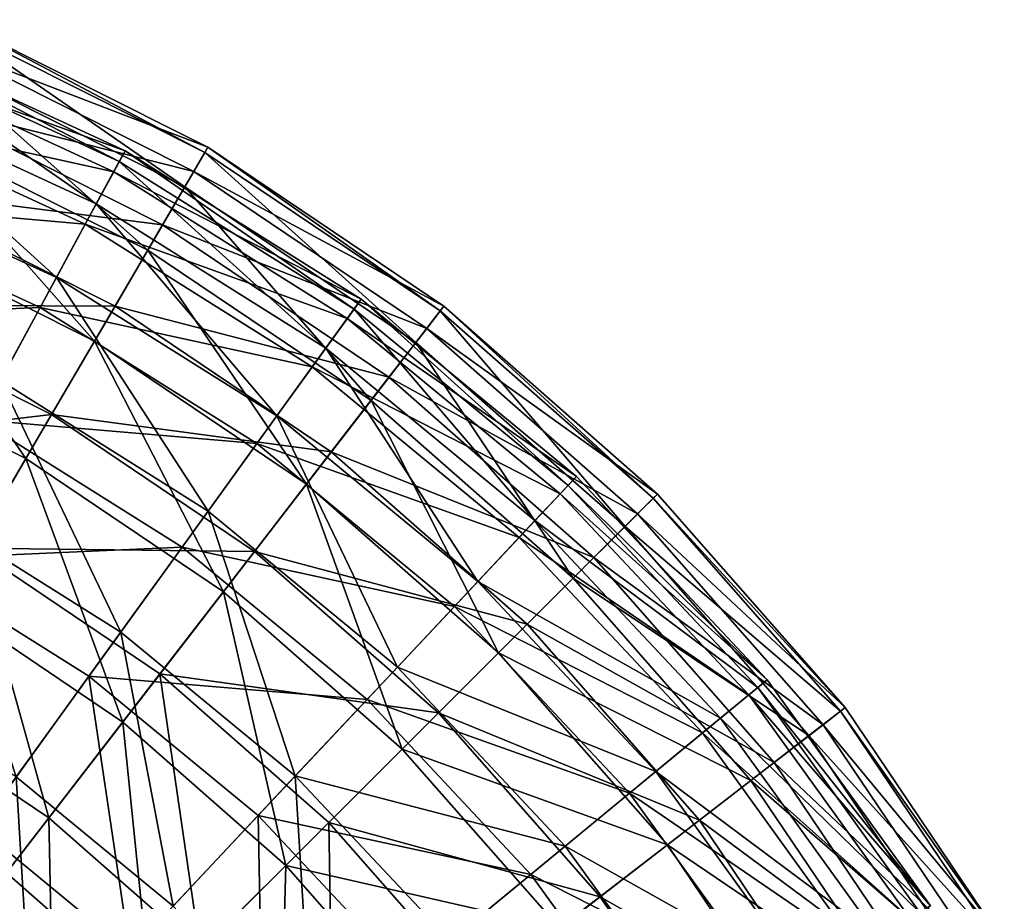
# Model space of a CAD drawing. Header units: millimetres. Extents: x 17 to 607, y -85 to 45.
# Tile 193 of 193: x 562 to 588, y 6 to 30. Entities that reach past the tile are written whole.
import ezdxf

# ---------------------------------------------------------------- set-up
doc = ezdxf.new("R2010")
doc.units = ezdxf.units.MM
doc.header["$LTSCALE"] = 25.4
doc.layers.get('0').update_dxf_attribs({"true_color": 0xff5454})

# ---------------------------------------------------------------- blocks, each defined once
blk = doc.blocks.new('PIK-III-10301.STL')
at = {"color": 7, "true_color": 0xffffff}
mesh = blk.add_polyface(dxfattribs=at)
corners = [(559.915, 30.151, 56.467), (566.219, 25.785, 49.115), (559.495, 29.158, 49.115), (566.764, 26.716, 56.467)]
mesh.append_faces([[corners[k] for k in face] for face in [(0, 1, 2), (1, 0, 3)]], dxfattribs={"vtx0": -1, "color": 7})
mesh = blk.add_polyface(dxfattribs=at)
corners = [(559.682, 29.601, 71.288), (566.845, 26.855, 63.896), (559.978, 30.299, 63.896), (566.462, 26.2, 71.288)]
mesh.append_faces([[corners[k] for k in face] for face in [(0, 1, 2), (1, 0, 3)]], dxfattribs={"vtx0": -1, "color": 7})
mesh = blk.add_polyface(dxfattribs=at)
corners = [(559.978, 30.299, 63.896), (566.764, 26.716, 56.467), (559.915, 30.151, 56.467), (566.845, 26.855, 63.896)]
mesh.append_faces([[corners[k] for k in face] for face in [(0, 1, 2), (1, 0, 3)]], dxfattribs={"vtx0": -1, "color": 7})
mesh = blk.add_polyface(dxfattribs=at)
corners = [(564.608, 26.76, 60.26), (557.539, 29.317, 52.69), (564.3, 26.193, 52.69), (557.771, 29.92, 60.26)]
mesh.append_faces([[corners[k] for k in face] for face in [(0, 1, 2), (1, 0, 3)]], dxfattribs={"vtx0": -1, "color": 7})
mesh = blk.add_polyface(dxfattribs=at)
corners = [(564.449, 26.468, 67.851), (557.771, 29.92, 60.26), (564.608, 26.76, 60.26), (557.652, 29.61, 67.851)]
mesh.append_faces([[corners[k] for k in face] for face in [(0, 1, 2), (1, 0, 3)]], dxfattribs={"vtx0": -1, "color": 7})
mesh = blk.add_polyface(dxfattribs=at)
corners = [(563.827, 25.321, 75.337), (557.652, 29.61, 67.851), (564.449, 26.468, 67.851), (557.181, 28.392, 75.337)]
mesh.append_faces([[corners[k] for k in face] for face in [(0, 1, 2), (1, 0, 3)]], dxfattribs={"vtx0": -1, "color": 7})
mesh = blk.add_polyface(dxfattribs=at)
corners = [(559.032, 28.067, 78.53), (566.462, 26.2, 71.288), (559.682, 29.601, 71.288), (565.621, 24.761, 78.53)]
mesh.append_faces([[corners[k] for k in face] for face in [(0, 1, 2), (1, 0, 3)]], dxfattribs={"vtx0": -1, "color": 7})
mesh = blk.add_polyface(dxfattribs=at)
corners = [(564.3, 26.193, 52.69), (556.957, 27.812, 45.265), (563.531, 24.774, 45.265), (557.539, 29.317, 52.69)]
mesh.append_faces([[corners[k] for k in face] for face in [(0, 1, 2), (1, 0, 3)]], dxfattribs={"vtx0": -1, "color": 7})
mesh = blk.add_polyface(dxfattribs=at)
corners = [(559.495, 29.158, 49.115), (565.221, 24.077, 41.952), (558.723, 27.336, 41.952), (566.219, 25.785, 49.115)]
mesh.append_faces([[corners[k] for k in face] for face in [(0, 1, 2), (1, 0, 3)]], dxfattribs={"vtx0": -1, "color": 7})
mesh = blk.add_polyface(dxfattribs=at)
corners = [(562.751, 23.338, 82.592), (557.181, 28.392, 75.337), (563.827, 25.321, 75.337), (556.368, 26.288, 82.592)]
mesh.append_faces([[corners[k] for k in face] for face in [(0, 1, 2), (1, 0, 3)]], dxfattribs={"vtx0": -1, "color": 7})
mesh = blk.add_polyface(dxfattribs=at)
corners = [(558.038, 25.72, 85.51), (565.621, 24.761, 78.53), (559.032, 28.067, 78.53), (564.335, 22.561, 85.51)]
mesh.append_faces([[corners[k] for k in face] for face in [(0, 1, 2), (1, 0, 3)]], dxfattribs={"vtx0": -1, "color": 7})
mesh = blk.add_polyface(dxfattribs=at)
corners = [(563.531, 24.774, 45.265), (556.036, 25.43, 38.109), (562.313, 22.529, 38.109), (556.957, 27.812, 45.265)]
mesh.append_faces([[corners[k] for k in face] for face in [(0, 1, 2), (1, 0, 3)]], dxfattribs={"vtx0": -1, "color": 7})
mesh = blk.add_polyface(dxfattribs=at)
corners = [(558.723, 27.336, 41.952), (563.783, 21.617, 35.089), (557.611, 24.713, 35.089), (565.221, 24.077, 41.952)]
mesh.append_faces([[corners[k] for k in face] for face in [(0, 1, 2), (1, 0, 3)]], dxfattribs={"vtx0": -1, "color": 7})
mesh = blk.add_polyface(dxfattribs=at)
corners = [(566.462, 26.2, 71.288), (573.215, 22.56, 63.896), (566.845, 26.855, 63.896), (572.751, 21.96, 71.288)]
mesh.append_faces([[corners[k] for k in face] for face in [(0, 1, 2), (1, 0, 3)]], dxfattribs={"vtx0": -1, "color": 7})
mesh = blk.add_polyface(dxfattribs=at)
corners = [(566.845, 26.855, 63.896), (573.116, 22.433, 56.467), (566.764, 26.716, 56.467), (573.215, 22.56, 63.896)]
mesh.append_faces([[corners[k] for k in face] for face in [(0, 1, 2), (1, 0, 3)]], dxfattribs={"vtx0": -1, "color": 7})
mesh = blk.add_polyface(dxfattribs=at)
corners = [(570.984, 22.753, 60.26), (564.3, 26.193, 52.69), (570.606, 22.229, 52.69), (564.608, 26.76, 60.26)]
mesh.append_faces([[corners[k] for k in face] for face in [(0, 1, 2), (1, 0, 3)]], dxfattribs={"vtx0": -1, "color": 7})
mesh = blk.add_polyface(dxfattribs=at)
corners = [(570.789, 22.483, 67.851), (564.608, 26.76, 60.26), (570.984, 22.753, 60.26), (564.449, 26.468, 67.851)]
mesh.append_faces([[corners[k] for k in face] for face in [(0, 1, 2), (1, 0, 3)]], dxfattribs={"vtx0": -1, "color": 7})
mesh = blk.add_polyface(dxfattribs=at)
corners = [(566.764, 26.716, 56.467), (572.458, 21.579, 49.115), (566.219, 25.785, 49.115), (573.116, 22.433, 56.467)]
mesh.append_faces([[corners[k] for k in face] for face in [(0, 1, 2), (1, 0, 3)]], dxfattribs={"vtx0": -1, "color": 7})
mesh = blk.add_polyface(dxfattribs=at)
corners = [(570.025, 21.425, 75.337), (564.449, 26.468, 67.851), (570.789, 22.483, 67.851), (563.827, 25.321, 75.337)]
mesh.append_faces([[corners[k] for k in face] for face in [(0, 1, 2), (1, 0, 3)]], dxfattribs={"vtx0": -1, "color": 7})
mesh = blk.add_polyface(dxfattribs=at)
corners = [(561.24, 20.551, 89.497), (556.368, 26.288, 82.592), (562.751, 23.338, 82.592), (555.225, 23.331, 89.497)]
mesh.append_faces([[corners[k] for k in face] for face in [(0, 1, 2), (1, 0, 3)]], dxfattribs={"vtx0": -1, "color": 7})
mesh = blk.add_polyface(dxfattribs=at)
corners = [(570.606, 22.229, 52.69), (563.531, 24.774, 45.265), (569.661, 20.921, 45.265), (564.3, 26.193, 52.69)]
mesh.append_faces([[corners[k] for k in face] for face in [(0, 1, 2), (1, 0, 3)]], dxfattribs={"vtx0": -1, "color": 7})
mesh = blk.add_polyface(dxfattribs=at)
corners = [(565.621, 24.761, 78.53), (572.751, 21.96, 71.288), (566.462, 26.2, 71.288), (571.733, 20.641, 78.53)]
mesh.append_faces([[corners[k] for k in face] for face in [(0, 1, 2), (1, 0, 3)]], dxfattribs={"vtx0": -1, "color": 7})
mesh = blk.add_polyface(dxfattribs=at)
corners = [(556.714, 22.597, 92.122), (564.335, 22.561, 85.51), (558.038, 25.72, 85.51), (562.623, 19.633, 92.122)]
mesh.append_faces([[corners[k] for k in face] for face in [(0, 1, 2), (1, 0, 3)]], dxfattribs={"vtx0": -1, "color": 7})
mesh = blk.add_polyface(dxfattribs=at)
corners = [(566.219, 25.785, 49.115), (571.249, 20.013, 41.952), (565.221, 24.077, 41.952), (572.458, 21.579, 49.115)]
mesh.append_faces([[corners[k] for k in face] for face in [(0, 1, 2), (1, 0, 3)]], dxfattribs={"vtx0": -1, "color": 7})
mesh = blk.add_polyface(dxfattribs=at)
corners = [(562.313, 22.529, 38.109), (554.792, 22.209, 31.341), (560.666, 19.494, 31.341), (556.036, 25.43, 38.109)]
mesh.append_faces([[corners[k] for k in face] for face in [(0, 1, 2), (1, 0, 3)]], dxfattribs={"vtx0": -1, "color": 7})
mesh = blk.add_polyface(dxfattribs=at)
corners = [(568.705, 19.596, 82.592), (563.827, 25.321, 75.337), (570.025, 21.425, 75.337), (562.751, 23.338, 82.592)]
mesh.append_faces([[corners[k] for k in face] for face in [(0, 1, 2), (1, 0, 3)]], dxfattribs={"vtx0": -1, "color": 7})
mesh = blk.add_polyface(dxfattribs=at)
corners = [(569.661, 20.921, 45.265), (562.313, 22.529, 38.109), (568.167, 18.85, 38.109), (563.531, 24.774, 45.265)]
mesh.append_faces([[corners[k] for k in face] for face in [(0, 1, 2), (1, 0, 3)]], dxfattribs={"vtx0": -1, "color": 7})
mesh = blk.add_polyface(dxfattribs=at)
corners = [(564.335, 22.561, 85.51), (571.733, 20.641, 78.53), (565.621, 24.761, 78.53), (570.176, 18.623, 85.51)]
mesh.append_faces([[corners[k] for k in face] for face in [(0, 1, 2), (1, 0, 3)]], dxfattribs={"vtx0": -1, "color": 7})
mesh = blk.add_polyface(dxfattribs=at)
corners = [(557.611, 24.713, 35.089), (561.927, 18.444, 28.631), (556.177, 21.329, 28.631), (563.783, 21.617, 35.089)]
mesh.append_faces([[corners[k] for k in face] for face in [(0, 1, 2), (1, 0, 3)]], dxfattribs={"vtx0": -1, "color": 7})
mesh = blk.add_polyface(dxfattribs=at)
corners = [(565.221, 24.077, 41.952), (569.508, 17.757, 35.089), (563.783, 21.617, 35.089), (571.249, 20.013, 41.952)]
mesh.append_faces([[corners[k] for k in face] for face in [(0, 1, 2), (1, 0, 3)]], dxfattribs={"vtx0": -1, "color": 7})
mesh = blk.add_polyface(dxfattribs=at)
corners = [(566.849, 17.025, 89.497), (562.751, 23.338, 82.592), (568.705, 19.596, 82.592), (561.24, 20.551, 89.497)]
mesh.append_faces([[corners[k] for k in face] for face in [(0, 1, 2), (1, 0, 3)]], dxfattribs={"vtx0": -1, "color": 7})
mesh = blk.add_polyface(dxfattribs=at)
corners = [(576.795, 17.963, 60.26), (570.606, 22.229, 52.69), (576.353, 17.492, 52.69), (570.984, 22.753, 60.26)]
mesh.append_faces([[corners[k] for k in face] for face in [(0, 1, 2), (1, 0, 3)]], dxfattribs={"vtx0": -1, "color": 7})
mesh = blk.add_polyface(dxfattribs=at)
corners = [(576.568, 17.721, 67.851), (570.984, 22.753, 60.26), (576.795, 17.963, 60.26), (570.789, 22.483, 67.851)]
mesh.append_faces([[corners[k] for k in face] for face in [(0, 1, 2), (1, 0, 3)]], dxfattribs={"vtx0": -1, "color": 7})
mesh = blk.add_polyface(dxfattribs=at)
corners = [(555.082, 18.745, 98.263), (562.623, 19.633, 92.122), (556.714, 22.597, 92.122), (560.511, 16.021, 98.263)]
mesh.append_faces([[corners[k] for k in face] for face in [(0, 1, 2), (1, 0, 3)]], dxfattribs={"vtx0": -1, "color": 7})
mesh = blk.add_polyface(dxfattribs=at)
corners = [(568.167, 18.85, 38.109), (560.666, 19.494, 31.341), (566.146, 16.05, 31.341), (562.313, 22.529, 38.109)]
mesh.append_faces([[corners[k] for k in face] for face in [(0, 1, 2), (1, 0, 3)]], dxfattribs={"vtx0": -1, "color": 7})
mesh = blk.add_polyface(dxfattribs=at)
corners = [(562.623, 19.633, 92.122), (570.176, 18.623, 85.51), (564.335, 22.561, 85.51), (568.104, 15.938, 92.122)]
mesh.append_faces([[corners[k] for k in face] for face in [(0, 1, 2), (1, 0, 3)]], dxfattribs={"vtx0": -1, "color": 7})
mesh = blk.add_polyface(dxfattribs=at)
corners = [(575.675, 16.769, 75.337), (570.789, 22.483, 67.851), (576.568, 17.721, 67.851), (570.025, 21.425, 75.337)]
mesh.append_faces([[corners[k] for k in face] for face in [(0, 1, 2), (1, 0, 3)]], dxfattribs={"vtx0": -1, "color": 7})
mesh = blk.add_polyface(dxfattribs=at)
corners = [(573.116, 22.433, 56.467), (578.107, 16.611, 49.115), (572.458, 21.579, 49.115), (578.869, 17.373, 56.467)]
mesh.append_faces([[corners[k] for k in face] for face in [(0, 1, 2), (1, 0, 3)]], dxfattribs={"vtx0": -1, "color": 7})
mesh = blk.add_polyface(dxfattribs=at)
corners = [(572.751, 21.96, 71.288), (578.983, 17.487, 63.896), (573.215, 22.56, 63.896), (578.447, 16.951, 71.288)]
mesh.append_faces([[corners[k] for k in face] for face in [(0, 1, 2), (1, 0, 3)]], dxfattribs={"vtx0": -1, "color": 7})
mesh = blk.add_polyface(dxfattribs=at)
corners = [(573.215, 22.56, 63.896), (578.869, 17.373, 56.467), (573.116, 22.433, 56.467), (578.983, 17.487, 63.896)]
mesh.append_faces([[corners[k] for k in face] for face in [(0, 1, 2), (1, 0, 3)]], dxfattribs={"vtx0": -1, "color": 7})
mesh = blk.add_polyface(dxfattribs=at)
corners = [(576.353, 17.492, 52.69), (569.661, 20.921, 45.265), (575.249, 16.315, 45.265), (570.606, 22.229, 52.69)]
mesh.append_faces([[corners[k] for k in face] for face in [(0, 1, 2), (1, 0, 3)]], dxfattribs={"vtx0": -1, "color": 7})
mesh = blk.add_polyface(dxfattribs=at)
corners = [(571.733, 20.641, 78.53), (578.447, 16.951, 71.288), (572.751, 21.96, 71.288), (577.268, 15.772, 78.53)]
mesh.append_faces([[corners[k] for k in face] for face in [(0, 1, 2), (1, 0, 3)]], dxfattribs={"vtx0": -1, "color": 7})
mesh = blk.add_polyface(dxfattribs=at)
corners = [(563.783, 21.617, 35.089), (567.262, 14.848, 28.631), (561.927, 18.444, 28.631), (569.508, 17.757, 35.089)]
mesh.append_faces([[corners[k] for k in face] for face in [(0, 1, 2), (1, 0, 3)]], dxfattribs={"vtx0": -1, "color": 7})
mesh = blk.add_polyface(dxfattribs=at)
corners = [(572.458, 21.579, 49.115), (576.707, 15.211, 41.952), (571.249, 20.013, 41.952), (578.107, 16.611, 49.115)]
mesh.append_faces([[corners[k] for k in face] for face in [(0, 1, 2), (1, 0, 3)]], dxfattribs={"vtx0": -1, "color": 7})
mesh = blk.add_polyface(dxfattribs=at)
corners = [(556.177, 21.329, 28.631), (559.684, 14.606, 22.676), (554.442, 17.236, 22.676), (561.927, 18.444, 28.631)]
mesh.append_faces([[corners[k] for k in face] for face in [(0, 1, 2), (1, 0, 3)]], dxfattribs={"vtx0": -1, "color": 7})
mesh = blk.add_polyface(dxfattribs=at)
corners = [(574.131, 15.123, 82.592), (570.025, 21.425, 75.337), (575.675, 16.769, 75.337), (568.705, 19.596, 82.592)]
mesh.append_faces([[corners[k] for k in face] for face in [(0, 1, 2), (1, 0, 3)]], dxfattribs={"vtx0": -1, "color": 7})
mesh = blk.add_polyface(dxfattribs=at)
corners = [(575.249, 16.315, 45.265), (568.167, 18.85, 38.109), (573.502, 14.452, 38.109), (569.661, 20.921, 45.265)]
mesh.append_faces([[corners[k] for k in face] for face in [(0, 1, 2), (1, 0, 3)]], dxfattribs={"vtx0": -1, "color": 7})
mesh = blk.add_polyface(dxfattribs=at)
corners = [(564.49, 13.757, 95.938), (561.24, 20.551, 89.497), (566.849, 17.025, 89.497), (559.318, 17.008, 95.938)]
mesh.append_faces([[corners[k] for k in face] for face in [(0, 1, 2), (1, 0, 3)]], dxfattribs={"vtx0": -1, "color": 7})
mesh = blk.add_polyface(dxfattribs=at)
corners = [(570.176, 18.623, 85.51), (577.268, 15.772, 78.53), (571.733, 20.641, 78.53), (575.466, 13.97, 85.51)]
mesh.append_faces([[corners[k] for k in face] for face in [(0, 1, 2), (1, 0, 3)]], dxfattribs={"vtx0": -1, "color": 7})
mesh = blk.add_polyface(dxfattribs=at)
corners = [(571.249, 20.013, 41.952), (574.692, 13.197, 35.089), (569.508, 17.757, 35.089), (576.707, 15.211, 41.952)]
mesh.append_faces([[corners[k] for k in face] for face in [(0, 1, 2), (1, 0, 3)]], dxfattribs={"vtx0": -1, "color": 7})
mesh = blk.add_polyface(dxfattribs=at)
corners = [(566.146, 16.05, 31.341), (558.619, 15.72, 25.072), (563.632, 12.569, 25.072), (560.666, 19.494, 31.341)]
mesh.append_faces([[corners[k] for k in face] for face in [(0, 1, 2), (1, 0, 3)]], dxfattribs={"vtx0": -1, "color": 7})
mesh = blk.add_polyface(dxfattribs=at)
corners = [(560.511, 16.021, 98.263), (568.104, 15.938, 92.122), (562.623, 19.633, 92.122), (565.548, 12.626, 98.263)]
mesh.append_faces([[corners[k] for k in face] for face in [(0, 1, 2), (1, 0, 3)]], dxfattribs={"vtx0": -1, "color": 7})
mesh = blk.add_polyface(dxfattribs=at)
corners = [(571.962, 12.811, 89.497), (568.705, 19.596, 82.592), (574.131, 15.123, 82.592), (566.849, 17.025, 89.497)]
mesh.append_faces([[corners[k] for k in face] for face in [(0, 1, 2), (1, 0, 3)]], dxfattribs={"vtx0": -1, "color": 7})
mesh = blk.add_polyface(dxfattribs=at)
corners = [(573.502, 14.452, 38.109), (566.146, 16.05, 31.341), (571.14, 11.934, 31.341), (568.167, 18.85, 38.109)]
mesh.append_faces([[corners[k] for k in face] for face in [(0, 1, 2), (1, 0, 3)]], dxfattribs={"vtx0": -1, "color": 7})
mesh = blk.add_polyface(dxfattribs=at)
corners = [(568.104, 15.938, 92.122), (575.466, 13.97, 85.51), (570.176, 18.623, 85.51), (573.067, 11.572, 92.122)]
mesh.append_faces([[corners[k] for k in face] for face in [(0, 1, 2), (1, 0, 3)]], dxfattribs={"vtx0": -1, "color": 7})
mesh = blk.add_polyface(dxfattribs=at)
corners = [(561.927, 18.444, 28.631), (564.546, 11.328, 22.676), (559.684, 14.606, 22.676), (567.262, 14.848, 28.631)]
mesh.append_faces([[corners[k] for k in face] for face in [(0, 1, 2), (1, 0, 3)]], dxfattribs={"vtx0": -1, "color": 7})
mesh = blk.add_polyface(dxfattribs=at)
corners = [(581.946, 12.469, 60.26), (576.353, 17.492, 52.69), (581.448, 12.059, 52.69), (576.795, 17.963, 60.26)]
mesh.append_faces([[corners[k] for k in face] for face in [(0, 1, 2), (1, 0, 3)]], dxfattribs={"vtx0": -1, "color": 7})
mesh = blk.add_polyface(dxfattribs=at)
corners = [(576.568, 17.721, 67.851), (581.946, 12.469, 60.26), (581.69, 12.258, 67.851), (576.795, 17.963, 60.26)]
mesh.append_faces([[corners[k] for k in face] for face in [(0, 1, 2), (1, 0, 3)]], dxfattribs={"vtx0": -1, "color": 7})
mesh = blk.add_polyface(dxfattribs=at)
corners = [(569.508, 17.757, 35.089), (572.093, 10.598, 28.631), (567.262, 14.848, 28.631), (574.692, 13.197, 35.089)]
mesh.append_faces([[corners[k] for k in face] for face in [(0, 1, 2), (1, 0, 3)]], dxfattribs={"vtx0": -1, "color": 7})
mesh = blk.add_polyface(dxfattribs=at)
corners = [(575.675, 16.769, 75.337), (581.69, 12.258, 67.851), (580.682, 11.428, 75.337), (576.568, 17.721, 67.851)]
mesh.append_faces([[corners[k] for k in face] for face in [(0, 1, 2), (1, 0, 3)]], dxfattribs={"vtx0": -1, "color": 7})
mesh = blk.add_polyface(dxfattribs=at)
corners = [(581.448, 12.059, 52.69), (575.249, 16.315, 45.265), (580.202, 11.033, 45.265), (576.353, 17.492, 52.69)]
mesh.append_faces([[corners[k] for k in face] for face in [(0, 1, 2), (1, 0, 3)]], dxfattribs={"vtx0": -1, "color": 7})
mesh = blk.add_polyface(dxfattribs=at)
corners = [(578.107, 16.611, 49.115), (583.928, 11.619, 56.467), (583.074, 10.96, 49.115), (578.869, 17.373, 56.467)]
mesh.append_faces([[corners[k] for k in face] for face in [(0, 1, 2), (1, 0, 3)]], dxfattribs={"vtx0": -1, "color": 7})
mesh = blk.add_polyface(dxfattribs=at)
corners = [(584.055, 11.717, 63.896), (578.447, 16.951, 71.288), (583.455, 11.254, 71.288), (578.983, 17.487, 63.896)]
mesh.append_faces([[corners[k] for k in face] for face in [(0, 1, 2), (1, 0, 3)]], dxfattribs={"vtx0": -1, "color": 7})
mesh = blk.add_polyface(dxfattribs=at)
corners = [(578.869, 17.373, 56.467), (584.055, 11.717, 63.896), (583.928, 11.619, 56.467), (578.983, 17.487, 63.896)]
mesh.append_faces([[corners[k] for k in face] for face in [(0, 1, 2), (1, 0, 3)]], dxfattribs={"vtx0": -1, "color": 7})
mesh = blk.add_polyface(dxfattribs=at)
corners = [(569.204, 9.871, 95.938), (566.849, 17.025, 89.497), (571.962, 12.811, 89.497), (564.49, 13.757, 95.938)]
mesh.append_faces([[corners[k] for k in face] for face in [(0, 1, 2), (1, 0, 3)]], dxfattribs={"vtx0": -1, "color": 7})
mesh = blk.add_polyface(dxfattribs=at)
corners = [(561.666, 9.844, 101.807), (559.318, 17.008, 95.938), (564.49, 13.757, 95.938), (557.017, 12.766, 101.807)]
mesh.append_faces([[corners[k] for k in face] for face in [(0, 1, 2), (1, 0, 3)]], dxfattribs={"vtx0": -1, "color": 7})
mesh = blk.add_polyface(dxfattribs=at)
corners = [(574.131, 15.123, 82.592), (580.682, 11.428, 75.337), (578.941, 9.993, 82.592), (575.675, 16.769, 75.337)]
mesh.append_faces([[corners[k] for k in face] for face in [(0, 1, 2), (1, 0, 3)]], dxfattribs={"vtx0": -1, "color": 7})
mesh = blk.add_polyface(dxfattribs=at)
corners = [(583.455, 11.254, 71.288), (577.268, 15.772, 78.53), (582.135, 10.236, 78.53), (578.447, 16.951, 71.288)]
mesh.append_faces([[corners[k] for k in face] for face in [(0, 1, 2), (1, 0, 3)]], dxfattribs={"vtx0": -1, "color": 7})
mesh = blk.add_polyface(dxfattribs=at)
corners = [(576.707, 15.211, 41.952), (583.074, 10.96, 49.115), (581.507, 9.752, 41.952), (578.107, 16.611, 49.115)]
mesh.append_faces([[corners[k] for k in face] for face in [(0, 1, 2), (1, 0, 3)]], dxfattribs={"vtx0": -1, "color": 7})
mesh = blk.add_polyface(dxfattribs=at)
corners = [(580.202, 11.033, 45.265), (573.502, 14.452, 38.109), (578.231, 9.409, 38.109), (575.249, 16.315, 45.265)]
mesh.append_faces([[corners[k] for k in face] for face in [(0, 1, 2), (1, 0, 3)]], dxfattribs={"vtx0": -1, "color": 7})
mesh = blk.add_polyface(dxfattribs=at)
corners = [(562.547, 8.739, 103.841), (560.511, 16.021, 98.263), (558.033, 11.782, 103.841), (565.548, 12.626, 98.263)]
mesh.append_faces([[corners[k] for k in face] for face in [(0, 1, 2), (1, 0, 3)]], dxfattribs={"vtx0": -1, "color": 7})
mesh = blk.add_polyface(dxfattribs=at)
corners = [(571.14, 11.934, 31.341), (563.632, 12.569, 25.072), (568.202, 8.802, 25.072), (566.146, 16.05, 31.341)]
mesh.append_faces([[corners[k] for k in face] for face in [(0, 1, 2), (1, 0, 3)]], dxfattribs={"vtx0": -1, "color": 7})
mesh = blk.add_polyface(dxfattribs=at)
corners = [(560.669, 8.463, 19.407), (558.619, 15.72, 25.072), (556.205, 11.268, 19.407), (563.632, 12.569, 25.072)]
mesh.append_faces([[corners[k] for k in face] for face in [(0, 1, 2), (1, 0, 3)]], dxfattribs={"vtx0": -1, "color": 7})
mesh = blk.add_polyface(dxfattribs=at)
corners = [(565.548, 12.626, 98.263), (573.067, 11.572, 92.122), (568.104, 15.938, 92.122), (570.109, 8.614, 98.263)]
mesh.append_faces([[corners[k] for k in face] for face in [(0, 1, 2), (1, 0, 3)]], dxfattribs={"vtx0": -1, "color": 7})
mesh = blk.add_polyface(dxfattribs=at)
corners = [(582.135, 10.236, 78.53), (575.466, 13.97, 85.51), (580.117, 8.679, 85.51), (577.268, 15.772, 78.53)]
mesh.append_faces([[corners[k] for k in face] for face in [(0, 1, 2), (1, 0, 3)]], dxfattribs={"vtx0": -1, "color": 7})
mesh = blk.add_polyface(dxfattribs=at)
corners = [(574.692, 13.197, 35.089), (581.507, 9.752, 41.952), (579.251, 8.011, 35.089), (576.707, 15.211, 41.952)]
mesh.append_faces([[corners[k] for k in face] for face in [(0, 1, 2), (1, 0, 3)]], dxfattribs={"vtx0": -1, "color": 7})
mesh = blk.add_polyface(dxfattribs=at)
corners = [(571.962, 12.811, 89.497), (578.941, 9.993, 82.592), (576.494, 7.978, 89.497), (574.131, 15.123, 82.592)]
mesh.append_faces([[corners[k] for k in face] for face in [(0, 1, 2), (1, 0, 3)]], dxfattribs={"vtx0": -1, "color": 7})
mesh = blk.add_polyface(dxfattribs=at)
corners = [(567.262, 14.848, 28.631), (568.949, 7.455, 22.676), (564.546, 11.328, 22.676), (572.093, 10.598, 28.631)]
mesh.append_faces([[corners[k] for k in face] for face in [(0, 1, 2), (1, 0, 3)]], dxfattribs={"vtx0": -1, "color": 7})
mesh = blk.add_polyface(dxfattribs=at)
corners = [(559.684, 14.606, 22.676), (561.401, 7.253, 17.317), (557.086, 10.162, 17.317), (564.546, 11.328, 22.676)]
mesh.append_faces([[corners[k] for k in face] for face in [(0, 1, 2), (1, 0, 3)]], dxfattribs={"vtx0": -1, "color": 7})
mesh = blk.add_polyface(dxfattribs=at)
corners = [(578.231, 9.409, 38.109), (571.14, 11.934, 31.341), (575.566, 7.213, 31.341), (573.502, 14.452, 38.109)]
mesh.append_faces([[corners[k] for k in face] for face in [(0, 1, 2), (1, 0, 3)]], dxfattribs={"vtx0": -1, "color": 7})
mesh = blk.add_polyface(dxfattribs=at)
corners = [(580.117, 8.679, 85.51), (573.067, 11.572, 92.122), (577.431, 6.608, 92.122), (575.466, 13.97, 85.51)]
mesh.append_faces([[corners[k] for k in face] for face in [(0, 1, 2), (1, 0, 3)]], dxfattribs={"vtx0": -1, "color": 7})
mesh = blk.add_polyface(dxfattribs=at)
corners = [(564.49, 13.757, 95.938), (565.903, 6.352, 101.807), (561.666, 9.844, 101.807), (569.204, 9.871, 95.938)]
mesh.append_faces([[corners[k] for k in face] for face in [(0, 1, 2), (1, 0, 3)]], dxfattribs={"vtx0": -1, "color": 7})
mesh = blk.add_polyface(dxfattribs=at)
corners = [(572.093, 10.598, 28.631), (579.251, 8.011, 35.089), (576.341, 5.766, 28.631), (574.692, 13.197, 35.089)]
mesh.append_faces([[corners[k] for k in face] for face in [(0, 1, 2), (1, 0, 3)]], dxfattribs={"vtx0": -1, "color": 7})
mesh = blk.add_polyface(dxfattribs=at)
corners = [(569.204, 9.871, 95.938), (576.494, 7.978, 89.497), (573.383, 5.414, 95.938), (571.962, 12.811, 89.497)]
mesh.append_faces([[corners[k] for k in face] for face in [(0, 1, 2), (1, 0, 3)]], dxfattribs={"vtx0": -1, "color": 7})
mesh = blk.add_polyface(dxfattribs=at)
corners = [(564.737, 5.109, 19.407), (563.632, 12.569, 25.072), (560.669, 8.463, 19.407), (568.202, 8.802, 25.072)]
mesh.append_faces([[corners[k] for k in face] for face in [(0, 1, 2), (1, 0, 3)]], dxfattribs={"vtx0": -1, "color": 7})
mesh = blk.add_polyface(dxfattribs=at)
corners = [(566.636, 5.143, 103.841), (565.548, 12.626, 98.263), (562.547, 8.739, 103.841), (570.109, 8.614, 98.263)]
mesh.append_faces([[corners[k] for k in face] for face in [(0, 1, 2), (1, 0, 3)]], dxfattribs={"vtx0": -1, "color": 7})
mesh = blk.add_polyface(dxfattribs=at)
corners = [(580.682, 11.428, 75.337), (586.071, 6.185, 67.851), (584.966, 5.491, 75.337), (581.69, 12.258, 67.851)]
mesh.append_faces([[corners[k] for k in face] for face in [(0, 1, 2), (1, 0, 3)]], dxfattribs={"vtx0": -1, "color": 7})
mesh = blk.add_polyface(dxfattribs=at)
corners = [(586.353, 6.362, 60.26), (581.448, 12.059, 52.69), (585.806, 6.018, 52.69), (581.946, 12.469, 60.26)]
mesh.append_faces([[corners[k] for k in face] for face in [(0, 1, 2), (1, 0, 3)]], dxfattribs={"vtx0": -1, "color": 7})
mesh = blk.add_polyface(dxfattribs=at)
corners = [(581.69, 12.258, 67.851), (586.353, 6.362, 60.26), (586.071, 6.185, 67.851), (581.946, 12.469, 60.26)]
mesh.append_faces([[corners[k] for k in face] for face in [(0, 1, 2), (1, 0, 3)]], dxfattribs={"vtx0": -1, "color": 7})
mesh = blk.add_polyface(dxfattribs=at)
corners = [(585.806, 6.018, 52.69), (580.202, 11.033, 45.265), (584.439, 5.16, 45.265), (581.448, 12.059, 52.69)]
mesh.append_faces([[corners[k] for k in face] for face in [(0, 1, 2), (1, 0, 3)]], dxfattribs={"vtx0": -1, "color": 7})
mesh = blk.add_polyface(dxfattribs=at)
corners = [(559.149, 4.335, 108.768), (558.033, 11.782, 103.841), (555.225, 6.981, 108.768), (562.547, 8.739, 103.841)]
mesh.append_faces([[corners[k] for k in face] for face in [(0, 1, 2), (1, 0, 3)]], dxfattribs={"vtx0": -1, "color": 7})
mesh = blk.add_polyface(dxfattribs=at)
corners = [(575.566, 7.213, 31.341), (568.202, 8.802, 25.072), (572.252, 4.483, 25.072), (571.14, 11.934, 31.341)]
mesh.append_faces([[corners[k] for k in face] for face in [(0, 1, 2), (1, 0, 3)]], dxfattribs={"vtx0": -1, "color": 7})
mesh = blk.add_polyface(dxfattribs=at)
corners = [(588.348, 5.346, 63.896), (583.455, 11.254, 71.288), (587.693, 4.964, 71.288), (584.055, 11.717, 63.896)]
mesh.append_faces([[corners[k] for k in face] for face in [(0, 1, 2), (1, 0, 3)]], dxfattribs={"vtx0": -1, "color": 7})
mesh = blk.add_polyface(dxfattribs=at)
corners = [(583.928, 11.619, 56.467), (588.348, 5.346, 63.896), (588.209, 5.265, 56.467), (584.055, 11.717, 63.896)]
mesh.append_faces([[corners[k] for k in face] for face in [(0, 1, 2), (1, 0, 3)]], dxfattribs={"vtx0": -1, "color": 7})
mesh = blk.add_polyface(dxfattribs=at)
corners = [(577.431, 6.608, 92.122), (570.109, 8.614, 98.263), (574.119, 4.052, 98.263), (573.067, 11.572, 92.122)]
mesh.append_faces([[corners[k] for k in face] for face in [(0, 1, 2), (1, 0, 3)]], dxfattribs={"vtx0": -1, "color": 7})
mesh = blk.add_polyface(dxfattribs=at)
corners = [(583.074, 10.96, 49.115), (588.209, 5.265, 56.467), (587.278, 4.721, 49.115), (583.928, 11.619, 56.467)]
mesh.append_faces([[corners[k] for k in face] for face in [(0, 1, 2), (1, 0, 3)]], dxfattribs={"vtx0": -1, "color": 7})
mesh = blk.add_polyface(dxfattribs=at)
corners = [(564.546, 11.328, 22.676), (565.309, 3.816, 17.317), (561.401, 7.253, 17.317), (568.949, 7.455, 22.676)]
mesh.append_faces([[corners[k] for k in face] for face in [(0, 1, 2), (1, 0, 3)]], dxfattribs={"vtx0": -1, "color": 7})
mesh = blk.add_polyface(dxfattribs=at)
corners = [(578.941, 9.993, 82.592), (584.966, 5.491, 75.337), (583.055, 4.291, 82.592), (580.682, 11.428, 75.337)]
mesh.append_faces([[corners[k] for k in face] for face in [(0, 1, 2), (1, 0, 3)]], dxfattribs={"vtx0": -1, "color": 7})
mesh = blk.add_polyface(dxfattribs=at)
corners = [(587.693, 4.964, 71.288), (582.135, 10.236, 78.53), (586.255, 4.123, 78.53), (583.455, 11.254, 71.288)]
mesh.append_faces([[corners[k] for k in face] for face in [(0, 1, 2), (1, 0, 3)]], dxfattribs={"vtx0": -1, "color": 7})
mesh = blk.add_polyface(dxfattribs=at)
corners = [(584.439, 5.16, 45.265), (578.231, 9.409, 38.109), (582.276, 3.801, 38.109), (580.202, 11.033, 45.265)]
mesh.append_faces([[corners[k] for k in face] for face in [(0, 1, 2), (1, 0, 3)]], dxfattribs={"vtx0": -1, "color": 7})
mesh = blk.add_polyface(dxfattribs=at)
corners = [(581.507, 9.752, 41.952), (587.278, 4.721, 49.115), (585.57, 3.723, 41.952), (583.074, 10.96, 49.115)]
mesh.append_faces([[corners[k] for k in face] for face in [(0, 1, 2), (1, 0, 3)]], dxfattribs={"vtx0": -1, "color": 7})
mesh = blk.add_polyface(dxfattribs=at)
corners = [(568.949, 7.455, 22.676), (576.341, 5.766, 28.631), (572.821, 3.051, 22.676), (572.093, 10.598, 28.631)]
mesh.append_faces([[corners[k] for k in face] for face in [(0, 1, 2), (1, 0, 3)]], dxfattribs={"vtx0": -1, "color": 7})
mesh = blk.add_polyface(dxfattribs=at)
corners = [(586.255, 4.123, 78.53), (580.117, 8.679, 85.51), (584.054, 2.837, 85.51), (582.135, 10.236, 78.53)]
mesh.append_faces([[corners[k] for k in face] for face in [(0, 1, 2), (1, 0, 3)]], dxfattribs={"vtx0": -1, "color": 7})
mesh = blk.add_polyface(dxfattribs=at)
corners = [(561.666, 9.844, 101.807), (562.113, 2.311, 107.007), (558.423, 5.352, 107.007), (565.903, 6.352, 101.807)]
mesh.append_faces([[corners[k] for k in face] for face in [(0, 1, 2), (1, 0, 3)]], dxfattribs={"vtx0": -1, "color": 7})
mesh = blk.add_polyface(dxfattribs=at)
corners = [(569.204, 9.871, 95.938), (569.659, 2.346, 101.807), (565.903, 6.352, 101.807), (573.383, 5.414, 95.938)]
mesh.append_faces([[corners[k] for k in face] for face in [(0, 1, 2), (1, 0, 3)]], dxfattribs={"vtx0": -1, "color": 7})
mesh = blk.add_polyface(dxfattribs=at)
corners = [(576.494, 7.978, 89.497), (583.055, 4.291, 82.592), (580.371, 2.604, 89.497), (578.941, 9.993, 82.592)]
mesh.append_faces([[corners[k] for k in face] for face in [(0, 1, 2), (1, 0, 3)]], dxfattribs={"vtx0": -1, "color": 7})
mesh = blk.add_polyface(dxfattribs=at)
corners = [(579.251, 8.011, 35.089), (585.57, 3.723, 41.952), (583.11, 2.285, 35.089), (581.507, 9.752, 41.952)]
mesh.append_faces([[corners[k] for k in face] for face in [(0, 1, 2), (1, 0, 3)]], dxfattribs={"vtx0": -1, "color": 7})
mesh = blk.add_polyface(dxfattribs=at)
corners = [(582.276, 3.801, 38.109), (575.566, 7.213, 31.341), (579.353, 1.965, 31.341), (578.231, 9.409, 38.109)]
mesh.append_faces([[corners[k] for k in face] for face in [(0, 1, 2), (1, 0, 3)]], dxfattribs={"vtx0": -1, "color": 7})
mesh = blk.add_polyface(dxfattribs=at)
corners = [(568.344, 1.263, 19.407), (568.202, 8.802, 25.072), (564.737, 5.109, 19.407), (572.252, 4.483, 25.072)]
mesh.append_faces([[corners[k] for k in face] for face in [(0, 1, 2), (1, 0, 3)]], dxfattribs={"vtx0": -1, "color": 7})
mesh = blk.add_polyface(dxfattribs=at)
corners = [(562.702, 1.21, 108.768), (562.547, 8.739, 103.841), (559.149, 4.335, 108.768), (566.636, 5.143, 103.841)]
mesh.append_faces([[corners[k] for k in face] for face in [(0, 1, 2), (1, 0, 3)]], dxfattribs={"vtx0": -1, "color": 7})
mesh = blk.add_polyface(dxfattribs=at)
corners = [(570.231, 1.053, 103.841), (570.109, 8.614, 98.263), (566.636, 5.143, 103.841), (574.119, 4.052, 98.263)]
mesh.append_faces([[corners[k] for k in face] for face in [(0, 1, 2), (1, 0, 3)]], dxfattribs={"vtx0": -1, "color": 7})
mesh = blk.add_polyface(dxfattribs=at)
corners = [(584.054, 2.837, 85.51), (577.431, 6.608, 92.122), (581.125, 1.126, 92.122), (580.117, 8.679, 85.51)]
mesh.append_faces([[corners[k] for k in face] for face in [(0, 1, 2), (1, 0, 3)]], dxfattribs={"vtx0": -1, "color": 7})
mesh = blk.add_polyface(dxfattribs=at)
corners = [(560.803, 0.916, 14.441), (560.669, 8.463, 19.407), (557.303, 3.801, 14.441), (564.737, 5.109, 19.407)]
mesh.append_faces([[corners[k] for k in face] for face in [(0, 1, 2), (1, 0, 3)]], dxfattribs={"vtx0": -1, "color": 7})
mesh = blk.add_polyface(dxfattribs=at)
corners = [(573.383, 5.414, 95.938), (580.371, 2.604, 89.497), (576.957, 0.46, 95.938), (576.494, 7.978, 89.497)]
mesh.append_faces([[corners[k] for k in face] for face in [(0, 1, 2), (1, 0, 3)]], dxfattribs={"vtx0": -1, "color": 7})
mesh = blk.add_polyface(dxfattribs=at)
corners = [(576.341, 5.766, 28.631), (583.11, 2.285, 35.089), (579.936, 0.431, 28.631), (579.251, 8.011, 35.089)]
mesh.append_faces([[corners[k] for k in face] for face in [(0, 1, 2), (1, 0, 3)]], dxfattribs={"vtx0": -1, "color": 7})
mesh = blk.add_polyface(dxfattribs=at)
corners = [(568.949, 7.455, 22.676), (568.745, -0.093, 17.317), (565.309, 3.816, 17.317), (572.821, 3.051, 22.676)]
mesh.append_faces([[corners[k] for k in face] for face in [(0, 1, 2), (1, 0, 3)]], dxfattribs={"vtx0": -1, "color": 7})
mesh = blk.add_polyface(dxfattribs=at)
corners = [(561.401, 7.253, 17.317), (561.228, -0.264, 12.635), (557.875, 2.685, 12.635), (565.309, 3.816, 17.317)]
mesh.append_faces([[corners[k] for k in face] for face in [(0, 1, 2), (1, 0, 3)]], dxfattribs={"vtx0": -1, "color": 7})
mesh = blk.add_polyface(dxfattribs=at)
corners = [(579.353, 1.965, 31.341), (572.252, 4.483, 25.072), (575.717, -0.319, 25.072), (575.566, 7.213, 31.341)]
mesh.append_faces([[corners[k] for k in face] for face in [(0, 1, 2), (1, 0, 3)]], dxfattribs={"vtx0": -1, "color": 7})
mesh = blk.add_polyface(dxfattribs=at)
corners = [(581.125, 1.126, 92.122), (574.119, 4.052, 98.263), (577.513, -0.985, 98.263), (577.431, 6.608, 92.122)]
mesh.append_faces([[corners[k] for k in face] for face in [(0, 1, 2), (1, 0, 3)]], dxfattribs={"vtx0": -1, "color": 7})

msp = doc.modelspace()

# ---------------------------------------------------------------- block references
at = {"color": 0}
msp.add_blockref('PIK-III-10301.STL', (0, 0), dxfattribs=at)

doc.saveas('drawing.dxf')
